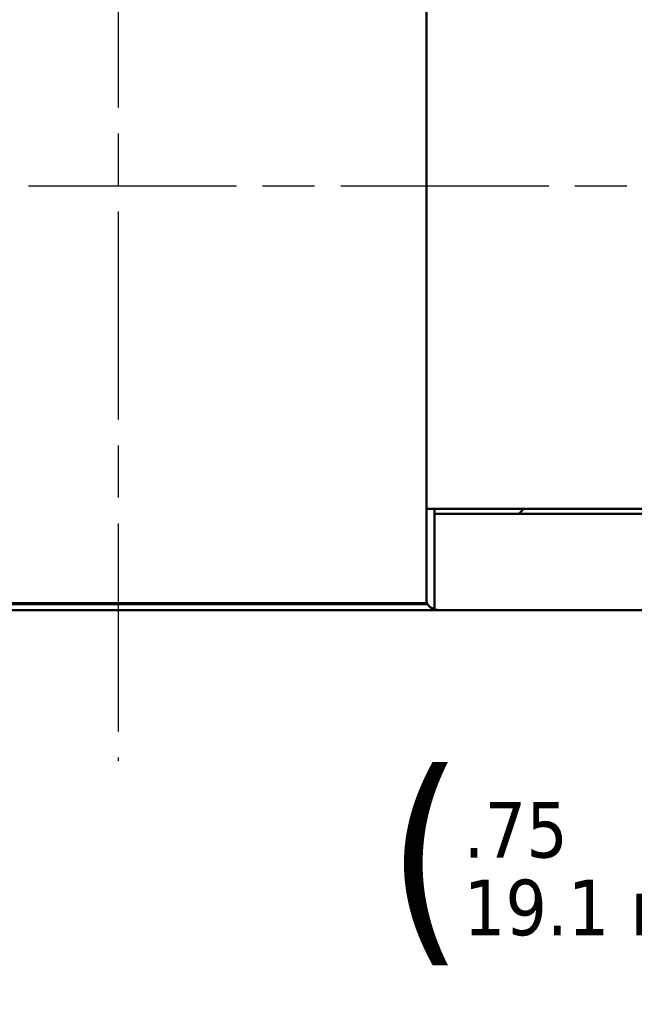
# Model space of a CAD drawing. Header units: inches. Extents: x 1 to 203, y 4 to 128.
# Tile 4 of 127: x 43 to 51, y 12 to 24. Entities that reach past the tile are written whole.
import ezdxf

# ---------------------------------------------------------------- set-up
doc = ezdxf.new("R2010")
doc.units = ezdxf.units.IN
doc.header["$LTSCALE"] = 6
doc.header["$MEASUREMENT"] = 0
doc.linetypes.add('CHAIN', pattern=[0.7087, 0.4724, -0.0591, 0.1181, -0.0591])
for name, color, linetype, lineweight in [('Centerline (ANSI)', 7, 'Continuous', 25), ('Dimension (ANSI)', 7, 'Continuous', 25), ('Visible (ANSI)', 7, 'Continuous', 50)]:
    doc.layers.add(name, color=color, linetype=linetype, lineweight=lineweight)
doc.styles.add('Dimension Text', font='tahoma.ttf')
doc.dimstyles.new('Dual Dimension', dxfattribs={"dimscale": 6, "dimtxt": 0.12, "dimasz": 0.098425, "dimexe": 0.125, "dimexo": 0.0625, "dimgap": 0.031496, "dimtad": 0, "dimtih": 1, "dimtoh": 1, "dimrnd": 1e-08, "dimzin": 4, "dimdsep": 46, "dimtxsty": 'Dimension Text', "dimcen": 0.09, "dimdle": 0.393701, "dimclrd": 256, "dimclre": 256, "dimclrt": 256, "dimadec": 0, "dimazin": 1, "dimtfac": 1, "dimtofl": 0, "dimtmove": 0, "dimatfit": 3, "dimfxl": 1, "dimtolj": 1, "dimtzin": 4, "dimlwd": -1, "dimlwe": -1, "dimarcsym": 0})

# ---------------------------------------------------------------- blocks, each defined once
blk = doc.blocks.new('*D15')
at = {"layer": 'Defpoints', "color": 0, "transparency": 16777216}
for p in [(54.667, 18.731), (55.417, 18.731), (54.667, 13.396)]:
    blk.add_point(p, dxfattribs=at)
at = {"layer": 'Dimension (ANSI)', "transparency": 16777216}
for p, q in [((54.667, 18.356), (54.667, 12.646)), ((55.417, 18.356), (55.417, 12.646)), ((54.076, 13.396), (53.486, 13.396)), ((56.007, 13.396), (56.598, 13.396))]:
    blk.add_line(p, q, dxfattribs=at)
for points in [[(54.076, 13.494), (54.076, 13.298), (54.667, 13.396)], [(56.007, 13.494), (56.007, 13.298), (55.417, 13.396)]]:
    blk.add_solid(points, dxfattribs=at)
at = {"layer": 'Dimension (ANSI)', "transparency": 16777216, "insert": (50.434, 13.396), "char_height": 0.72, "attachment_point": 5, "style": 'Dimension Text'}
blk.add_mtext('\\A1;{\\H3.0x;(}\\S.75^ 19.1 mm;{\\H3.0x;)}', dxfattribs=at)
blk = doc.blocks.new('*D17')
at = {"layer": 'Defpoints', "color": 0, "transparency": 16777216}
for p in [(33.042, 18.513), (55.042, 18.513), (33.042, 9.431)]:
    blk.add_point(p, dxfattribs=at)
at = {"layer": 'Dimension (ANSI)', "transparency": 16777216}
for p, q in [((33.042, 18.138), (33.042, 8.681)), ((55.042, 18.138), (55.042, 8.681)), ((33.632, 9.431), (40.695, 9.431)), ((54.451, 9.431), (47.388, 9.431))]:
    blk.add_line(p, q, dxfattribs=at)
for points in [[(33.632, 9.529), (33.632, 9.332), (33.042, 9.431)], [(54.451, 9.529), (54.451, 9.332), (55.042, 9.431)]]:
    blk.add_solid(points, dxfattribs=at)
at = {"layer": 'Dimension (ANSI)', "transparency": 16777216, "insert": (44.042, 9.431), "char_height": 0.72, "attachment_point": 5, "style": 'Dimension Text'}
blk.add_mtext('\\A1;{\\H3.0x;(}\\S22.00^ 558.8 mm;{\\H3.0x;)}', dxfattribs=at)

msp = doc.modelspace()

# ---------------------------------------------------------------- linework, layer by layer
at = {"layer": 'Centerline (ANSI)', "linetype": 'CHAIN', "ltscale": 0.952448}
for p, q in [((44.042, 30.003), (44.042, 14.775)), ((57.73, 22.231), (30.252, 22.231))]:
    msp.add_line(p, q, dxfattribs=at)
at = {"layer": 'Visible (ANSI)'}
for p, q in [((48.042, 18.043), (48.042, 26.419)), ((48.042, 18.043), (48.042, 18.043)), ((48.042, 18.043), (48.042, 16.875)), ((48.146, 18.043), (48.042, 18.043)), ((48.042, 18.043), (48.185, 18.043)), ((48.146, 18.043), (48.146, 18.043)), ((48.146, 18.043), (48.146, 16.875)), ((48.185, 18.043), (53.042, 18.043)), ((49.292, 18.03), (49.243, 17.981)), ((49.292, 18.043), (49.292, 18.03)), ((48.146, 17.981), (48.146, 16.875)), ((53.032, 17.981), (48.146, 17.981)), ((48.146, 16.737), (48.146, 16.875)), ((48.146, 16.875), (48.146, 16.875)), ((48.146, 16.875), (48.146, 16.737)), ((40.024, 16.805), (48.06, 16.805)), ((48.052, 16.82), (40.031, 16.82)), ((39.898, 16.731), (48.185, 16.731)), ((54.082, 16.731), (48.185, 16.731))]:
    msp.add_line(p, q, dxfattribs=at)
for radius, start, end in [(0.143, 180, 254.0525), (0.0394, 180, 183.6229), (0.143, 254.0525, 270)]:
    msp.add_arc((48.185, 16.875), radius, start, end, dxfattribs=at)
msp.add_ellipse((48.185, 16.875), major_axis=(0, 0.143), ratio=0.998002, start_param=2.863257, end_param=3.141593, dxfattribs=at)

# ---------------------------------------------------------------- dimensions: what is measured, and where the dimension line sits
at = {"layer": 'Dimension (ANSI)'}
for base, p1, p2, text, picture, middle in [((54.667, 13.396), (55.417, 18.731), (54.667, 18.731), '{\\H3.0x;(}\\S<>^ 19.1 mm;{\\H3.0x;)}', '*D15', (50.434, 13.396)), ((33.042, 9.431), (55.042, 18.513), (33.042, 18.513), '{\\H3.0x;(}\\S<>^ 558.8 mm;{\\H3.0x;)}', '*D17', (44.042, 9.431))]:
    dim = msp.add_linear_dim(base=base, p1=p1, p2=p2, angle=180, text=text, dimstyle='Dual Dimension', override={"dimgap": 0.031496, "dimtih": 0, "dimtoh": 0, "dimdec": 2, "dimpost": '\\X', "dimtol": 0, "dimlim": 0, "dimtp": 0, "dimtm": 0, "dimtdec": 2, "dimatfit": 1}, dxfattribs=at)
    dim.commit()
    dim.dimension.update_dxf_attribs({"geometry": picture, "text_midpoint": middle, "dimtype": 160})

doc.saveas('drawing.dxf')
